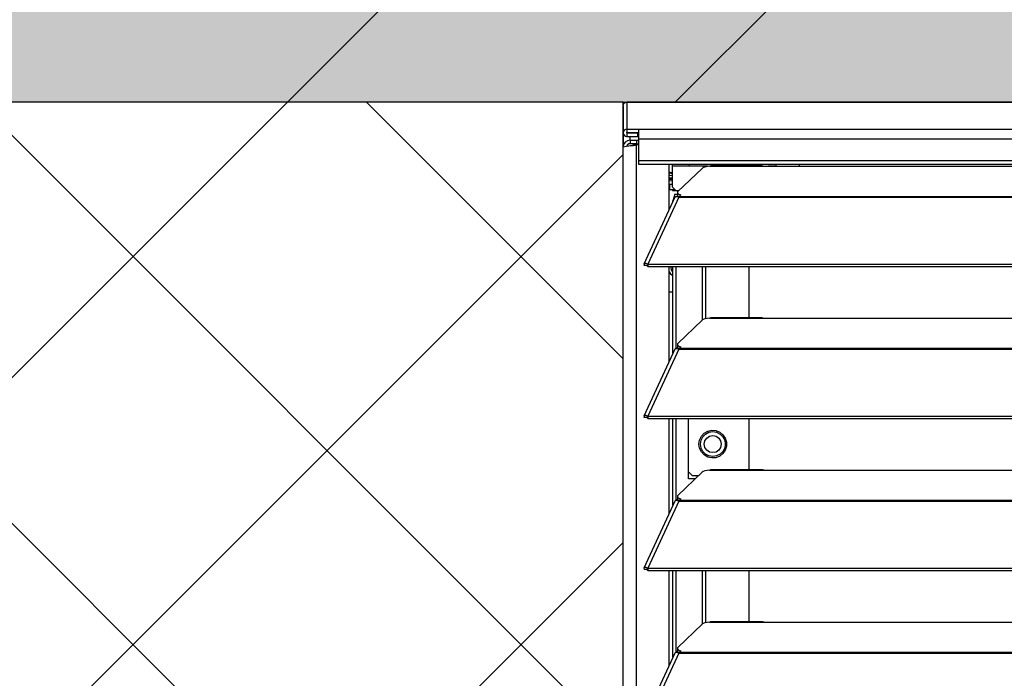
# Model space of a CAD drawing. Header units: millimetres. Extents: x 0 to 39025, y -31299 to 8400.
# Tile 114 of 256: x 15247 to 15532, y -24198 to -24007. Entities that reach past the tile are written whole.
import ezdxf

# ---------------------------------------------------------------- set-up
doc = ezdxf.new("R2010")
doc.units = ezdxf.units.MM
for name, color, linetype in [('ODMIKI funkcionalni', 253, 'Continuous'), ('ODMIKI varnostni', 252, 'Continuous'), ('SREDNJICE_IN_TOCKE', 252, 'Continuous')]:
    doc.layers.add(name, color=color, linetype=linetype)

# ---------------------------------------------------------------- blocks, each defined once
blk = doc.blocks.new('*U59')
at = {"lineweight": 25}
for points, knots in [([(0, 1254.51), (0, 1254.51), (0.08, 1254.91), (0.08, 1254.91), (0.08, 1254.91), (0.31, 1255.26), (0.31, 1255.26), (0.31, 1255.26), (0.65, 1255.48), (0.65, 1255.48), (0.65, 1255.48), (1.05, 1255.57), (1.05, 1255.57)], [0, 0, 0, 0, 1, 1, 1, 2, 2, 2, 3, 3, 3, 4, 4, 4, 4]), ([(1.05, 1247.81), (1.05, 1247.81), (0.65, 1247.73), (0.65, 1247.73), (0.65, 1247.73), (0.31, 1247.5), (0.31, 1247.5), (0.31, 1247.5), (0.08, 1247.16), (0.08, 1247.16), (0.08, 1247.16), (0, 1246.75), (0, 1246.75), (0, 1246.75), (0.08, 1246.35), (0.08, 1246.35), (0.08, 1246.35), (0.31, 1246.01), (0.31, 1246.01), (0.31, 1246.01), (0.65, 1245.78), (0.65, 1245.78), (0.65, 1245.78), (1.05, 1245.7), (1.05, 1245.7)], [0, 0, 0, 0, 1, 1, 1, 2, 2, 2, 3, 3, 3, 4, 4, 4, 5, 5, 5, 6, 6, 6, 7, 7, 7, 8, 8, 8, 8]), ([(1.05, 1246.8), (1.05, 1246.8), (1.03, 1246.8), (1.03, 1246.8), (1.03, 1246.8), (1.02, 1246.79), (1.02, 1246.79), (1.02, 1246.79), (1, 1246.77), (1, 1246.77), (1, 1246.77), (1, 1246.75), (1, 1246.75), (1, 1246.75), (1, 1246.74), (1, 1246.74), (1, 1246.74), (1.02, 1246.72), (1.02, 1246.72), (1.02, 1246.72), (1.03, 1246.71), (1.03, 1246.71), (1.03, 1246.71), (1.05, 1246.7), (1.05, 1246.7)], [0, 0, 0, 0, 1, 1, 1, 2, 2, 2, 3, 3, 3, 4, 4, 4, 5, 5, 5, 6, 6, 6, 7, 7, 7, 8, 8, 8, 8]), ([(4.5, 1247.81), (4.5, 1247.81), (4.5, 1247.74), (4.5, 1247.74), (4.5, 1247.74), (4.5, 1247.57), (4.5, 1247.57), (4.5, 1247.57), (4.5, 1247.3), (4.5, 1247.3), (4.5, 1247.3), (4.5, 1246.94), (4.5, 1246.94), (4.5, 1246.94), (4.5, 1246.5), (4.5, 1246.5), (4.5, 1246.5), (4.5, 1245.99), (4.5, 1245.99), (4.5, 1245.99), (4.5, 1245.45), (4.5, 1245.45), (4.5, 1245.45), (4.5, 1244.89), (4.5, 1244.89)], [0, 0, 0, 0, 1, 1, 1, 2, 2, 2, 3, 3, 3, 4, 4, 4, 5, 5, 5, 6, 6, 6, 7, 7, 7, 8, 8, 8, 8]), ([(2, 1244.58), (2, 1244.58), (1.23, 1244.43), (1.23, 1244.43), (1.23, 1244.43), (0.59, 1243.99), (0.59, 1243.99), (0.59, 1243.99), (0.16, 1243.35), (0.16, 1243.35), (0.16, 1243.35), (0, 1242.58), (0, 1242.58)], [0, 0, 0, 0, 1, 1, 1, 2, 2, 2, 3, 3, 3, 4, 4, 4, 4]), ([(0, 1242.58), (0, 1242.58), (0.13, 1242.67), (0.13, 1242.67), (0.13, 1242.67), (0.48, 1242.75), (0.48, 1242.75), (0.48, 1242.75), (1.02, 1242.84), (1.02, 1242.84), (1.02, 1242.84), (1.69, 1242.92), (1.69, 1242.92), (1.69, 1242.92), (2.39, 1243.01), (2.39, 1243.01), (2.39, 1243.01), (3.05, 1243.09), (3.05, 1243.09), (3.05, 1243.09), (3.57, 1243.18), (3.57, 1243.18), (3.57, 1243.18), (3.9, 1243.27), (3.9, 1243.27)], [0, 0, 0, 0, 1, 1, 1, 2, 2, 2, 3, 3, 3, 4, 4, 4, 5, 5, 5, 6, 6, 6, 7, 7, 7, 8, 8, 8, 8]), ([(2, 1243.57), (2, 1243.57), (1.62, 1243.5), (1.62, 1243.5), (1.62, 1243.5), (1.29, 1243.28), (1.29, 1243.28), (1.29, 1243.28), (1.08, 1242.96), (1.08, 1242.96), (1.08, 1242.96), (1.05, 1242.84), (1.05, 1242.84)], [0, 0, 0, 0, 1, 1, 1, 2, 2, 2, 3, 3, 3, 4, 4, 4, 4]), ([(2.01, 1242.97), (2.01, 1242.97), (2.19, 1243.01), (2.19, 1243.01), (2.19, 1243.01), (2.53, 1243.09), (2.53, 1243.09), (2.53, 1243.09), (2.79, 1243.18), (2.79, 1243.18), (2.79, 1243.18), (2.95, 1243.27), (2.95, 1243.27)], [0, 0, 0, 0, 1, 1, 1, 2, 2, 2, 3, 3, 3, 4, 4, 4, 4]), ([(4.5, 1238.75), (4.5, 1238.75), (4.5, 1238.35), (4.5, 1238.35), (4.5, 1238.35), (4.5, 1238.01), (4.5, 1238.01), (4.5, 1238.01), (4.5, 1237.77), (4.5, 1237.77), (4.5, 1237.77), (4.5, 1237.7), (4.5, 1237.7)], [0, 0, 0, 0, 1, 1, 1, 2, 2, 2, 3, 3, 3, 4, 4, 4, 4]), ([(14.25, 1237.06), (14.25, 1237.06), (14.25, 1237.45), (14.25, 1237.45), (14.25, 1237.45), (14.25, 1237.7), (14.25, 1237.7)], [0, 0, 0, 0, 1, 1, 1, 2, 2, 2, 2]), ([(19.25, 1237.06), (19.25, 1237.06), (19.25, 1237.45), (19.25, 1237.45), (19.25, 1237.45), (19.25, 1237.7), (19.25, 1237.7)], [0, 0, 0, 0, 1, 1, 1, 2, 2, 2, 2]), ([(25, 1237.06), (25, 1237.06), (24.29, 1236.97), (24.29, 1236.97), (24.29, 1236.97), (23.66, 1236.83), (23.66, 1236.83), (23.66, 1236.83), (23.16, 1236.65), (23.16, 1236.65), (23.16, 1236.65), (22.84, 1236.43), (22.84, 1236.43)], [0, 0, 0, 0, 1, 1, 1, 2, 2, 2, 3, 3, 3, 4, 4, 4, 4]), ([(36.25, 1237.7), (36.25, 1237.7), (36.25, 1237.45), (36.25, 1237.45), (36.25, 1237.45), (36.25, 1237.14), (36.25, 1237.14)], [0, 0, 0, 0, 1, 1, 1, 2, 2, 2, 2]), ([(40.31, 1237.11), (40.31, 1237.11), (40.84, 1237.11), (40.84, 1237.11), (40.84, 1237.11), (42, 1237.06), (42, 1237.06)], [0, 0, 0, 0, 1, 1, 1, 2, 2, 2, 2]), ([(44.25, 1237.06), (44.25, 1237.06), (44.25, 1237.45), (44.25, 1237.45), (44.25, 1237.45), (44.25, 1237.7), (44.25, 1237.7)], [0, 0, 0, 0, 1, 1, 1, 2, 2, 2, 2]), ([(13.29, 1234.37), (13.29, 1234.37), (13.29, 1234.37), (13.29, 1234.37), (13.29, 1234.37), (13.31, 1234.41), (13.31, 1234.41), (13.31, 1234.41), (13.35, 1234.45), (13.35, 1234.45), (13.35, 1234.45), (13.38, 1234.48), (13.38, 1234.48), (13.38, 1234.48), (13.43, 1234.5), (13.43, 1234.5), (13.43, 1234.5), (13.48, 1234.51), (13.48, 1234.51), (13.48, 1234.51), (13.53, 1234.51), (13.53, 1234.51), (13.53, 1234.51), (13.57, 1234.5), (13.57, 1234.5)], [0, 0, 0, 0, 1, 1, 1, 2, 2, 2, 3, 3, 3, 4, 4, 4, 5, 5, 5, 6, 6, 6, 7, 7, 7, 8, 8, 8, 8]), ([(14.96, 1228.09), (14.96, 1228.09), (15.13, 1228.29), (15.13, 1228.29), (15.13, 1228.29), (15.56, 1228.33), (15.56, 1228.33), (15.56, 1228.33), (16.12, 1228.13), (16.12, 1228.13)], [0, 0, 0, 0, 1, 1, 1, 2, 2, 2, 3, 3, 3, 3]), ([(15.85, 1229.75), (15.85, 1229.75), (15.74, 1229.63), (15.74, 1229.63), (15.74, 1229.63), (15.7, 1229.49), (15.7, 1229.49), (15.7, 1229.49), (15.71, 1229.36), (15.71, 1229.36), (15.71, 1229.36), (15.8, 1229.23), (15.8, 1229.23), (15.8, 1229.23), (15.93, 1229.1), (15.93, 1229.1), (15.93, 1229.1), (16.13, 1228.98), (16.13, 1228.98), (16.13, 1228.98), (16.37, 1228.87), (16.37, 1228.87), (16.37, 1228.87), (16.67, 1228.77), (16.67, 1228.77)], [0, 0, 0, 0, 1, 1, 1, 2, 2, 2, 3, 3, 3, 4, 4, 4, 5, 5, 5, 6, 6, 6, 7, 7, 7, 8, 8, 8, 8]), ([(16.23, 1228.16), (16.23, 1228.16), (16.13, 1228.21), (16.13, 1228.21), (16.13, 1228.21), (15.93, 1228.34), (15.93, 1228.34), (15.93, 1228.34), (15.8, 1228.46), (15.8, 1228.46), (15.8, 1228.46), (15.71, 1228.59), (15.71, 1228.59), (15.71, 1228.59), (15.7, 1228.7), (15.7, 1228.7)], [0, 0, 0, 0, 1, 1, 1, 2, 2, 2, 3, 3, 3, 4, 4, 4, 5, 5, 5, 5]), ([(16.21, 1228.12), (16.21, 1228.12), (16.21, 1228.16), (16.21, 1228.16), (16.21, 1228.16), (16.21, 1228.19), (16.21, 1228.19), (16.21, 1228.19), (16.21, 1228.22), (16.21, 1228.22), (16.21, 1228.22), (16.21, 1228.25), (16.21, 1228.25), (16.21, 1228.25), (16.21, 1228.28), (16.21, 1228.28), (16.21, 1228.28), (16.21, 1228.3), (16.21, 1228.3), (16.21, 1228.3), (16.21, 1228.33), (16.21, 1228.33), (16.21, 1228.33), (16.21, 1228.34), (16.21, 1228.34)], [0, 0, 0, 0, 1, 1, 1, 2, 2, 2, 3, 3, 3, 4, 4, 4, 5, 5, 5, 6, 6, 6, 7, 7, 7, 8, 8, 8, 8]), ([(7.19, 1208.7), (7.19, 1208.7), (6.64, 1208.91), (6.64, 1208.91), (6.64, 1208.91), (6.22, 1208.88), (6.22, 1208.88), (6.22, 1208.88), (6.02, 1208.66), (6.02, 1208.66), (6.02, 1208.66), (6.11, 1208.32), (6.11, 1208.32)], [0, 0, 0, 0, 1, 1, 1, 2, 2, 2, 3, 3, 3, 4, 4, 4, 4]), ([(7.19, 1208.05), (7.19, 1208.05), (6.97, 1208.27), (6.97, 1208.27), (6.97, 1208.27), (6.82, 1208.37), (6.82, 1208.37), (6.82, 1208.37), (6.77, 1208.38), (6.77, 1208.38), (6.77, 1208.38), (6.87, 1208.33), (6.87, 1208.33)], [0, 0, 0, 0, 1, 1, 1, 2, 2, 2, 3, 3, 3, 4, 4, 4, 4]), ([(13.29, 1206.54), (13.29, 1206.54), (13.73, 1205.93), (13.73, 1205.93), (13.73, 1205.93), (14.39, 1205.46), (14.39, 1205.46)], [0, 0, 0, 0, 1, 1, 1, 2, 2, 2, 2]), ([(13.84, 1208.04), (13.84, 1208.04), (13.8, 1207.71), (13.8, 1207.71), (13.8, 1207.71), (13.93, 1207.05), (13.93, 1207.05), (13.93, 1207.05), (14.29, 1206.5), (14.29, 1206.5), (14.29, 1206.5), (14.39, 1206.41), (14.39, 1206.41)], [0, 0, 0, 0, 1, 1, 1, 2, 2, 2, 3, 3, 3, 4, 4, 4, 4]), ([(25, 1193.08), (25, 1193.08), (24.29, 1193), (24.29, 1193), (24.29, 1193), (23.66, 1192.86), (23.66, 1192.86), (23.66, 1192.86), (23.16, 1192.68), (23.16, 1192.68), (23.16, 1192.68), (22.84, 1192.47), (22.84, 1192.47)], [0, 0, 0, 0, 1, 1, 1, 2, 2, 2, 3, 3, 3, 4, 4, 4, 4]), ([(40.31, 1193.14), (40.31, 1193.14), (40.84, 1193.14), (40.84, 1193.14), (40.84, 1193.14), (42, 1193.08), (42, 1193.08)], [0, 0, 0, 0, 1, 1, 1, 2, 2, 2, 2]), ([(15.85, 1185.78), (15.85, 1185.78), (15.74, 1185.65), (15.74, 1185.65), (15.74, 1185.65), (15.7, 1185.52), (15.7, 1185.52), (15.7, 1185.52), (15.71, 1185.38), (15.71, 1185.38), (15.71, 1185.38), (15.8, 1185.25), (15.8, 1185.25), (15.8, 1185.25), (15.93, 1185.13), (15.93, 1185.13), (15.93, 1185.13), (16.13, 1185.01), (16.13, 1185.01), (16.13, 1185.01), (16.37, 1184.9), (16.37, 1184.9), (16.37, 1184.9), (16.67, 1184.81), (16.67, 1184.81)], [0, 0, 0, 0, 1, 1, 1, 2, 2, 2, 3, 3, 3, 4, 4, 4, 5, 5, 5, 6, 6, 6, 7, 7, 7, 8, 8, 8, 8]), ([(14.96, 1184.12), (14.96, 1184.12), (15.13, 1184.31), (15.13, 1184.31), (15.13, 1184.31), (15.56, 1184.35), (15.56, 1184.35), (15.56, 1184.35), (16.12, 1184.15), (16.12, 1184.15)], [0, 0, 0, 0, 1, 1, 1, 2, 2, 2, 3, 3, 3, 3]), ([(16.23, 1184.19), (16.23, 1184.19), (16.13, 1184.25), (16.13, 1184.25), (16.13, 1184.25), (15.93, 1184.36), (15.93, 1184.36), (15.93, 1184.36), (15.8, 1184.49), (15.8, 1184.49), (15.8, 1184.49), (15.71, 1184.62), (15.71, 1184.62), (15.71, 1184.62), (15.7, 1184.72), (15.7, 1184.72)], [0, 0, 0, 0, 1, 1, 1, 2, 2, 2, 3, 3, 3, 4, 4, 4, 5, 5, 5, 5]), ([(16.21, 1184.15), (16.21, 1184.15), (16.21, 1184.18), (16.21, 1184.18), (16.21, 1184.18), (16.21, 1184.22), (16.21, 1184.22), (16.21, 1184.22), (16.21, 1184.25), (16.21, 1184.25), (16.21, 1184.25), (16.21, 1184.27), (16.21, 1184.27), (16.21, 1184.27), (16.21, 1184.3), (16.21, 1184.3), (16.21, 1184.3), (16.21, 1184.33), (16.21, 1184.33), (16.21, 1184.33), (16.21, 1184.35), (16.21, 1184.35), (16.21, 1184.35), (16.21, 1184.37), (16.21, 1184.37)], [0, 0, 0, 0, 1, 1, 1, 2, 2, 2, 3, 3, 3, 4, 4, 4, 5, 5, 5, 6, 6, 6, 7, 7, 7, 8, 8, 8, 8]), ([(7.19, 1164.72), (7.19, 1164.72), (6.64, 1164.94), (6.64, 1164.94), (6.64, 1164.94), (6.22, 1164.91), (6.22, 1164.91), (6.22, 1164.91), (6.02, 1164.68), (6.02, 1164.68), (6.02, 1164.68), (6.11, 1164.35), (6.11, 1164.35)], [0, 0, 0, 0, 1, 1, 1, 2, 2, 2, 3, 3, 3, 4, 4, 4, 4]), ([(7.19, 1164.07), (7.19, 1164.07), (6.97, 1164.3), (6.97, 1164.3), (6.97, 1164.3), (6.82, 1164.4), (6.82, 1164.4), (6.82, 1164.4), (6.77, 1164.4), (6.77, 1164.4), (6.77, 1164.4), (6.87, 1164.35), (6.87, 1164.35)], [0, 0, 0, 0, 1, 1, 1, 2, 2, 2, 3, 3, 3, 4, 4, 4, 4]), ([(21.96, 1156.65), (21.96, 1156.65), (22.14, 1155.46), (22.14, 1155.46), (22.14, 1155.46), (22.66, 1154.38), (22.66, 1154.38), (22.66, 1154.38), (23.47, 1153.5), (23.47, 1153.5), (23.47, 1153.5), (24.5, 1152.9), (24.5, 1152.9), (24.5, 1152.9), (25.66, 1152.64), (25.66, 1152.64), (25.66, 1152.64), (26.85, 1152.72), (26.85, 1152.72), (26.85, 1152.72), (27.96, 1153.16), (27.96, 1153.16), (27.96, 1153.16), (28.89, 1153.92), (28.89, 1153.92), (28.89, 1153.92), (29.56, 1154.9), (29.56, 1154.9), (29.56, 1154.9), (29.92, 1156.05), (29.92, 1156.05), (29.92, 1156.05), (29.92, 1157.25), (29.92, 1157.25), (29.92, 1157.25), (29.56, 1158.39), (29.56, 1158.39), (29.56, 1158.39), (28.89, 1159.38), (28.89, 1159.38), (28.89, 1159.38), (27.96, 1160.13), (27.96, 1160.13), (27.96, 1160.13), (26.85, 1160.57), (26.85, 1160.57), (26.85, 1160.57), (25.66, 1160.65), (25.66, 1160.65), (25.66, 1160.65), (24.5, 1160.39), (24.5, 1160.39), (24.5, 1160.39), (23.47, 1159.79), (23.47, 1159.79), (23.47, 1159.79), (22.66, 1158.91), (22.66, 1158.91), (22.66, 1158.91), (22.14, 1157.83), (22.14, 1157.83), (22.14, 1157.83), (21.96, 1156.65), (21.96, 1156.65)], [0, 0, 0, 0, 1, 1, 1, 2, 2, 2, 3, 3, 3, 4, 4, 4, 5, 5, 5, 6, 6, 6, 7, 7, 7, 8, 8, 8, 9, 9, 9, 10, 10, 10, 11, 11, 11, 12, 12, 12, 13, 13, 13, 14, 14, 14, 15, 15, 15, 16, 16, 16, 17, 17, 17, 18, 18, 18, 19, 19, 19, 20, 20, 20, 21, 21, 21, 21]), ([(22.36, 1156.65), (22.36, 1156.65), (22.54, 1157.77), (22.54, 1157.77), (22.54, 1157.77), (23.05, 1158.77), (23.05, 1158.77), (23.05, 1158.77), (23.84, 1159.57), (23.84, 1159.57), (23.84, 1159.57), (24.85, 1160.08), (24.85, 1160.08), (24.85, 1160.08), (25.96, 1160.26), (25.96, 1160.26), (25.96, 1160.26), (27.07, 1160.08), (27.07, 1160.08), (27.07, 1160.08), (28.07, 1159.57), (28.07, 1159.57), (28.07, 1159.57), (28.87, 1158.77), (28.87, 1158.77), (28.87, 1158.77), (29.39, 1157.77), (29.39, 1157.77), (29.39, 1157.77), (29.56, 1156.65), (29.56, 1156.65)], [0, 0, 0, 0, 1, 1, 1, 2, 2, 2, 3, 3, 3, 4, 4, 4, 5, 5, 5, 6, 6, 6, 7, 7, 7, 8, 8, 8, 9, 9, 9, 10, 10, 10, 10]), ([(28.42, 1156.65), (28.42, 1156.65), (28.23, 1157.59), (28.23, 1157.59), (28.23, 1157.59), (27.7, 1158.39), (27.7, 1158.39), (27.7, 1158.39), (26.9, 1158.93), (26.9, 1158.93), (26.9, 1158.93), (25.96, 1159.12), (25.96, 1159.12), (25.96, 1159.12), (25.02, 1158.93), (25.02, 1158.93), (25.02, 1158.93), (24.22, 1158.39), (24.22, 1158.39), (24.22, 1158.39), (23.69, 1157.59), (23.69, 1157.59), (23.69, 1157.59), (23.5, 1156.65), (23.5, 1156.65), (23.5, 1156.65), (23.69, 1155.7), (23.69, 1155.7), (23.69, 1155.7), (24.22, 1154.9), (24.22, 1154.9), (24.22, 1154.9), (25.02, 1154.36), (25.02, 1154.36), (25.02, 1154.36), (25.96, 1154.18), (25.96, 1154.18), (25.96, 1154.18), (26.9, 1154.36), (26.9, 1154.36), (26.9, 1154.36), (27.7, 1154.9), (27.7, 1154.9), (27.7, 1154.9), (28.23, 1155.7), (28.23, 1155.7), (28.23, 1155.7), (28.42, 1156.65), (28.42, 1156.65)], [0, 0, 0, 0, 1, 1, 1, 2, 2, 2, 3, 3, 3, 4, 4, 4, 5, 5, 5, 6, 6, 6, 7, 7, 7, 8, 8, 8, 9, 9, 9, 10, 10, 10, 11, 11, 11, 12, 12, 12, 13, 13, 13, 14, 14, 14, 15, 15, 15, 16, 16, 16, 16]), ([(29.56, 1156.65), (29.56, 1156.65), (29.39, 1155.52), (29.39, 1155.52), (29.39, 1155.52), (28.87, 1154.52), (28.87, 1154.52), (28.87, 1154.52), (28.07, 1153.72), (28.07, 1153.72), (28.07, 1153.72), (27.07, 1153.21), (27.07, 1153.21), (27.07, 1153.21), (25.96, 1153.03), (25.96, 1153.03), (25.96, 1153.03), (24.85, 1153.21), (24.85, 1153.21), (24.85, 1153.21), (23.84, 1153.72), (23.84, 1153.72), (23.84, 1153.72), (23.05, 1154.52), (23.05, 1154.52), (23.05, 1154.52), (22.54, 1155.52), (22.54, 1155.52), (22.54, 1155.52), (22.36, 1156.65), (22.36, 1156.65)], [0, 0, 0, 0, 1, 1, 1, 2, 2, 2, 3, 3, 3, 4, 4, 4, 5, 5, 5, 6, 6, 6, 7, 7, 7, 8, 8, 8, 9, 9, 9, 10, 10, 10, 10]), ([(25, 1149.11), (25, 1149.11), (24.29, 1149.02), (24.29, 1149.02), (24.29, 1149.02), (23.66, 1148.89), (23.66, 1148.89), (23.66, 1148.89), (23.16, 1148.7), (23.16, 1148.7), (23.16, 1148.7), (22.84, 1148.49), (22.84, 1148.49)], [0, 0, 0, 0, 1, 1, 1, 2, 2, 2, 3, 3, 3, 4, 4, 4, 4]), ([(40.31, 1149.16), (40.31, 1149.16), (40.84, 1149.16), (40.84, 1149.16), (40.84, 1149.16), (42, 1149.11), (42, 1149.11)], [0, 0, 0, 0, 1, 1, 1, 2, 2, 2, 2]), ([(14.96, 1140.15), (14.96, 1140.15), (15.13, 1140.33), (15.13, 1140.33), (15.13, 1140.33), (15.56, 1140.38), (15.56, 1140.38), (15.56, 1140.38), (16.12, 1140.18), (16.12, 1140.18)], [0, 0, 0, 0, 1, 1, 1, 2, 2, 2, 3, 3, 3, 3]), ([(15.85, 1141.8), (15.85, 1141.8), (15.74, 1141.68), (15.74, 1141.68), (15.74, 1141.68), (15.7, 1141.54), (15.7, 1141.54), (15.7, 1141.54), (15.71, 1141.41), (15.71, 1141.41), (15.71, 1141.41), (15.8, 1141.28), (15.8, 1141.28), (15.8, 1141.28), (15.93, 1141.15), (15.93, 1141.15), (15.93, 1141.15), (16.13, 1141.04), (16.13, 1141.04), (16.13, 1141.04), (16.37, 1140.92), (16.37, 1140.92), (16.37, 1140.92), (16.67, 1140.83), (16.67, 1140.83)], [0, 0, 0, 0, 1, 1, 1, 2, 2, 2, 3, 3, 3, 4, 4, 4, 5, 5, 5, 6, 6, 6, 7, 7, 7, 8, 8, 8, 8]), ([(16.23, 1140.22), (16.23, 1140.22), (16.13, 1140.27), (16.13, 1140.27), (16.13, 1140.27), (15.93, 1140.39), (15.93, 1140.39), (15.93, 1140.39), (15.8, 1140.51), (15.8, 1140.51), (15.8, 1140.51), (15.71, 1140.65), (15.71, 1140.65), (15.71, 1140.65), (15.7, 1140.75), (15.7, 1140.75)], [0, 0, 0, 0, 1, 1, 1, 2, 2, 2, 3, 3, 3, 4, 4, 4, 5, 5, 5, 5]), ([(16.21, 1140.18), (16.21, 1140.18), (16.21, 1140.21), (16.21, 1140.21), (16.21, 1140.21), (16.21, 1140.24), (16.21, 1140.24), (16.21, 1140.24), (16.21, 1140.28), (16.21, 1140.28), (16.21, 1140.28), (16.21, 1140.31), (16.21, 1140.31), (16.21, 1140.31), (16.21, 1140.33), (16.21, 1140.33), (16.21, 1140.33), (16.21, 1140.36), (16.21, 1140.36), (16.21, 1140.36), (16.21, 1140.38), (16.21, 1140.38), (16.21, 1140.38), (16.21, 1140.4), (16.21, 1140.4)], [0, 0, 0, 0, 1, 1, 1, 2, 2, 2, 3, 3, 3, 4, 4, 4, 5, 5, 5, 6, 6, 6, 7, 7, 7, 8, 8, 8, 8]), ([(7.19, 1120.75), (7.19, 1120.75), (6.64, 1120.97), (6.64, 1120.97), (6.64, 1120.97), (6.22, 1120.93), (6.22, 1120.93), (6.22, 1120.93), (6.02, 1120.71), (6.02, 1120.71), (6.02, 1120.71), (6.11, 1120.38), (6.11, 1120.38)], [0, 0, 0, 0, 1, 1, 1, 2, 2, 2, 3, 3, 3, 4, 4, 4, 4]), ([(7.19, 1120.1), (7.19, 1120.1), (6.97, 1120.32), (6.97, 1120.32), (6.97, 1120.32), (6.82, 1120.42), (6.82, 1120.42), (6.82, 1120.42), (6.77, 1120.43), (6.77, 1120.43), (6.77, 1120.43), (6.87, 1120.38), (6.87, 1120.38)], [0, 0, 0, 0, 1, 1, 1, 2, 2, 2, 3, 3, 3, 4, 4, 4, 4]), ([(25, 1105.13), (25, 1105.13), (24.29, 1105.05), (24.29, 1105.05), (24.29, 1105.05), (23.66, 1104.91), (23.66, 1104.91), (23.66, 1104.91), (23.16, 1104.73), (23.16, 1104.73), (23.16, 1104.73), (22.84, 1104.51), (22.84, 1104.51)], [0, 0, 0, 0, 1, 1, 1, 2, 2, 2, 3, 3, 3, 4, 4, 4, 4]), ([(40.31, 1105.2), (40.31, 1105.2), (40.84, 1105.19), (40.84, 1105.19), (40.84, 1105.19), (42, 1105.13), (42, 1105.13)], [0, 0, 0, 0, 1, 1, 1, 2, 2, 2, 2]), ([(15.85, 1097.83), (15.85, 1097.83), (15.74, 1097.7), (15.74, 1097.7), (15.74, 1097.7), (15.7, 1097.57), (15.7, 1097.57), (15.7, 1097.57), (15.71, 1097.44), (15.71, 1097.44), (15.71, 1097.44), (15.8, 1097.3), (15.8, 1097.3), (15.8, 1097.3), (15.93, 1097.18), (15.93, 1097.18), (15.93, 1097.18), (16.13, 1097.06), (16.13, 1097.06), (16.13, 1097.06), (16.37, 1096.96), (16.37, 1096.96), (16.37, 1096.96), (16.67, 1096.86), (16.67, 1096.86)], [0, 0, 0, 0, 1, 1, 1, 2, 2, 2, 3, 3, 3, 4, 4, 4, 5, 5, 5, 6, 6, 6, 7, 7, 7, 8, 8, 8, 8]), ([(14.96, 1096.18), (14.96, 1096.18), (15.13, 1096.36), (15.13, 1096.36), (15.13, 1096.36), (15.56, 1096.41), (15.56, 1096.41), (15.56, 1096.41), (16.12, 1096.2), (16.12, 1096.2)], [0, 0, 0, 0, 1, 1, 1, 2, 2, 2, 3, 3, 3, 3]), ([(16.23, 1096.25), (16.23, 1096.25), (16.13, 1096.3), (16.13, 1096.3), (16.13, 1096.3), (15.93, 1096.42), (15.93, 1096.42), (15.93, 1096.42), (15.8, 1096.54), (15.8, 1096.54), (15.8, 1096.54), (15.71, 1096.67), (15.71, 1096.67), (15.71, 1096.67), (15.7, 1096.78), (15.7, 1096.78)], [0, 0, 0, 0, 1, 1, 1, 2, 2, 2, 3, 3, 3, 4, 4, 4, 5, 5, 5, 5]), ([(16.21, 1096.2), (16.21, 1096.2), (16.21, 1096.24), (16.21, 1096.24), (16.21, 1096.24), (16.21, 1096.27), (16.21, 1096.27), (16.21, 1096.27), (16.21, 1096.3), (16.21, 1096.3), (16.21, 1096.3), (16.21, 1096.33), (16.21, 1096.33), (16.21, 1096.33), (16.21, 1096.36), (16.21, 1096.36), (16.21, 1096.36), (16.21, 1096.38), (16.21, 1096.38), (16.21, 1096.38), (16.21, 1096.4), (16.21, 1096.4), (16.21, 1096.4), (16.21, 1096.42), (16.21, 1096.42)], [0, 0, 0, 0, 1, 1, 1, 2, 2, 2, 3, 3, 3, 4, 4, 4, 5, 5, 5, 6, 6, 6, 7, 7, 7, 8, 8, 8, 8])]:
    blk.add_open_spline(points, degree=3, knots=knots, dxfattribs=at)
for points in [[(0, 1254.51), (0, 1254.51), (0, 1246.75), (0, 1246.75)], [(1148.95, 1255.59), (1148.95, 1255.59), (1.05, 1255.59), (1.05, 1255.59)], [(1.05, 1255.59), (1.05, 1255.59), (1148.95, 1255.59), (1148.95, 1255.59)], [(1.05, 1255.59), (1.05, 1255.59), (1.05, 1255.57), (1.05, 1255.57)], [(1.05, 1255.59), (1.05, 1255.59), (1.05, 1255.59), (1.05, 1255.59)], [(1.05, 1255.57), (1.05, 1255.57), (1.05, 1247.81), (1.05, 1247.81)], [(0, 1246.75), (0, 1246.75), (0, 1242.58), (0, 1242.58)], [(1.05, 1247.81), (1.05, 1247.81), (4.5, 1247.81), (4.5, 1247.81)], [(1.05, 1247.81), (1.05, 1247.81), (1.05, 1247.81), (1.05, 1247.81)], [(1.05, 1247.81), (1.05, 1247.81), (1148.95, 1247.81), (1148.95, 1247.81)], [(1.05, 1247.81), (1.05, 1247.81), (1.05, 1246.8), (1.05, 1246.8)], [(1.05, 1246.8), (1.05, 1246.8), (4.5, 1246.8), (4.5, 1246.8)], [(1.05, 1246.8), (1.05, 1246.8), (1.05, 1246.7), (1.05, 1246.7)], [(1.05, 1246.7), (1.05, 1246.7), (1.05, 1245.7), (1.05, 1245.7)], [(1.05, 1246.7), (1.05, 1246.7), (4.15, 1246.7), (4.15, 1246.7)], [(1.05, 1245.7), (1.05, 1245.7), (4.15, 1245.7), (4.15, 1245.7)], [(2, 1244.58), (2, 1244.58), (2, 1245.7), (2, 1245.7)], [(4.15, 1246.7), (4.15, 1246.7), (4.5, 1246.71), (4.5, 1246.71)], [(4.15, 1246.7), (4.15, 1246.7), (4.15, 1245.7), (4.15, 1245.7)], [(4.15, 1245.7), (4.15, 1245.7), (4.5, 1245.71), (4.5, 1245.71)], [(0, 531.77), (0, 531.77), (0, 1242.58), (0, 1242.58)], [(0, 17.6), (0, 17.6), (0, 1242.58), (0, 1242.58)], [(2, 1244.58), (2, 1244.58), (3.9, 1244.57), (3.9, 1244.57)], [(2, 1244.58), (2, 1244.58), (2, 1243.57), (2, 1243.57)], [(3.9, 1243.57), (3.9, 1243.57), (2, 1243.57), (2, 1243.57)], [(2.01, 1242.97), (2.01, 1242.97), (2, 1242.97), (2, 1242.97)], [(2.95, 1243.27), (2.95, 1243.27), (4.5, 1243.38), (4.5, 1243.38)], [(3.9, 1243.27), (3.9, 1243.27), (2.95, 1243.27), (2.95, 1243.27)], [(3.9, 1244.57), (3.9, 1244.57), (4.5, 1244.62), (4.5, 1244.62)], [(3.9, 1244.57), (3.9, 1244.57), (3.9, 1243.57), (3.9, 1243.57)], [(3.9, 1243.57), (3.9, 1243.57), (4.5, 1243.61), (4.5, 1243.61)], [(3.9, 1243.27), (3.9, 1243.27), (4.5, 1243.31), (4.5, 1243.31)], [(3.9, 531.77), (3.9, 531.77), (3.9, 1243.27), (3.9, 1243.27)], [(3.9, 17.6), (3.9, 17.6), (3.9, 1243.27), (3.9, 1243.27)], [(1145.5, 1244.89), (1145.5, 1244.89), (4.5, 1244.89), (4.5, 1244.89)], [(4.5, 1244.89), (4.5, 1244.89), (4.5, 1238.75), (4.5, 1238.75)], [(4.5, 1238.75), (4.5, 1238.75), (1145.5, 1238.75), (1145.5, 1238.75)], [(4.5, 1237.7), (4.5, 1237.7), (1145.5, 1237.7), (1145.5, 1237.7)], [(13.29, 1224.51), (13.29, 1224.51), (13.29, 1237.7), (13.29, 1237.7)], [(14.25, 1231.02), (14.25, 1231.02), (14.25, 1237.06), (14.25, 1237.06)], [(19.25, 1237.06), (19.25, 1237.06), (14.25, 1237.06), (14.25, 1237.06)], [(24.64, 1237.06), (24.64, 1237.06), (19.25, 1237.06), (19.25, 1237.06)], [(25, 1237.06), (25, 1237.06), (25.28, 1237.11), (25.28, 1237.11)], [(25, 1237.06), (25, 1237.06), (42, 1237.06), (42, 1237.06)], [(40.31, 1237.14), (40.31, 1237.14), (25.28, 1237.14), (25.28, 1237.14)], [(44.25, 1237.06), (44.25, 1237.06), (41.99, 1237.06), (41.99, 1237.06)], [(42, 1237.06), (42, 1237.06), (225, 1237.06), (225, 1237.06)], [(51.05, 1237.06), (51.05, 1237.06), (51.05, 1237.7), (51.05, 1237.7)], [(14.25, 1235.08), (14.25, 1235.08), (13.29, 1235.33), (13.29, 1235.33)], [(14.25, 1235.02), (14.25, 1235.02), (13.29, 1235.26), (13.29, 1235.26)], [(14.25, 1234.85), (14.25, 1234.85), (13.29, 1235.1), (13.29, 1235.1)], [(13.29, 1233.72), (13.29, 1233.72), (14.25, 1233.67), (14.25, 1233.67)], [(13.57, 1234.5), (13.57, 1234.5), (14.25, 1234.33), (14.25, 1234.33)], [(22.84, 1236.43), (22.84, 1236.43), (15.85, 1229.75), (15.85, 1229.75)], [(13.29, 1233.65), (13.29, 1233.65), (14.25, 1233.6), (14.25, 1233.6)], [(13.29, 1233.56), (13.29, 1233.56), (14.25, 1233.51), (14.25, 1233.51)], [(14.25, 1233.34), (14.25, 1233.34), (13.29, 1233.39), (13.29, 1233.39)], [(13.29, 1233.3), (13.29, 1233.3), (14.25, 1233.25), (14.25, 1233.25)], [(14.25, 1232.75), (14.25, 1232.75), (13.29, 1232.8), (13.29, 1232.8)], [(13.29, 1231.77), (13.29, 1231.77), (13.4, 1231.77), (13.4, 1231.77)], [(13.4, 1231.77), (13.4, 1231.77), (13.4, 1230.26), (13.4, 1230.26)], [(14.25, 1231.77), (14.25, 1231.77), (13.4, 1231.77), (13.4, 1231.77)], [(15.25, 1230.02), (15.25, 1230.02), (14.25, 1231.02), (14.25, 1231.02)], [(14.94, 1228.11), (14.94, 1228.11), (6.04, 1208.72), (6.04, 1208.72)], [(16.11, 1228.12), (16.11, 1228.12), (7.19, 1208.7), (7.19, 1208.7)], [(13.4, 1230.26), (13.4, 1230.26), (13.29, 1230.26), (13.29, 1230.26)], [(15.01, 1230.26), (15.01, 1230.26), (13.4, 1230.26), (13.4, 1230.26)], [(14.25, 1230.26), (14.25, 1230.26), (14.25, 1230.02), (14.25, 1230.02)], [(14.25, 1230.02), (14.25, 1230.02), (16, 1230.02), (16, 1230.02)], [(15, 1229.02), (15, 1229.02), (14.39, 1227), (14.39, 1227)], [(15, 1229.02), (15, 1229.02), (15.7, 1229.02), (15.7, 1229.02)], [(15.25, 1230.02), (15.25, 1230.02), (16.12, 1230.02), (16.12, 1230.02)], [(15.62, 1228.31), (15.62, 1228.31), (15.79, 1228.47), (15.79, 1228.47)], [(15.7, 1229.46), (15.7, 1229.46), (15.7, 1228.7), (15.7, 1228.7)], [(16, 1230.02), (16, 1230.02), (16, 1229.9), (16, 1229.9)], [(16.12, 1228.13), (16.12, 1228.13), (16.11, 1228.12), (16.11, 1228.12)], [(16.11, 1228.12), (16.11, 1228.12), (16.21, 1228.12), (16.21, 1228.12)], [(16.19, 1228.12), (16.19, 1228.12), (16.21, 1228.14), (16.21, 1228.14)], [(16.21, 1228.34), (16.21, 1228.34), (16.67, 1228.77), (16.67, 1228.77)], [(16.21, 1228.34), (16.21, 1228.34), (1133.33, 1228.34), (1133.33, 1228.34)], [(16.21, 1228.12), (16.21, 1228.12), (1133.33, 1228.12), (1133.33, 1228.12)], [(14.39, 1226.9), (14.39, 1226.9), (14.39, 1227), (14.39, 1227)], [(6.87, 1208.33), (6.87, 1208.33), (6.11, 1208.32), (6.11, 1208.32)], [(7.19, 1208.05), (7.19, 1208.05), (7.19, 1208.7), (7.19, 1208.7)], [(7.19, 1208.7), (7.19, 1208.7), (7.21, 1208.7), (7.21, 1208.7)], [(7.19, 1208.05), (7.19, 1208.05), (7.21, 1208.04), (7.21, 1208.04)], [(7.21, 1208.04), (7.21, 1208.04), (7.21, 1208.7), (7.21, 1208.7)], [(7.21, 1208.7), (7.21, 1208.7), (1142.79, 1208.7), (1142.79, 1208.7)], [(7.21, 1208.04), (7.21, 1208.04), (1142.79, 1208.04), (1142.79, 1208.04)], [(13.29, 1180.53), (13.29, 1180.53), (13.29, 1208.04), (13.29, 1208.04)], [(14.39, 1182.92), (14.39, 1182.92), (14.39, 1208.04), (14.39, 1208.04)], [(15.33, 1184.33), (15.33, 1184.33), (15.33, 1208.04), (15.33, 1208.04)], [(23.01, 1192.57), (23.01, 1192.57), (23.01, 1208.04), (23.01, 1208.04)], [(23.96, 1192.93), (23.96, 1192.93), (23.96, 1208.04), (23.96, 1208.04)], [(36.51, 1193.16), (36.51, 1193.16), (36.51, 1208.04), (36.51, 1208.04)], [(13.29, 1200.67), (13.29, 1200.67), (14.39, 1200.67), (14.39, 1200.67)], [(22.84, 1192.47), (22.84, 1192.47), (15.85, 1185.78), (15.85, 1185.78)], [(25, 1193.08), (25, 1193.08), (25.28, 1193.14), (25.28, 1193.14)], [(25, 1193.08), (25, 1193.08), (42, 1193.08), (42, 1193.08)], [(40.31, 1193.16), (40.31, 1193.16), (25.28, 1193.16), (25.28, 1193.16)], [(42, 1193.08), (42, 1193.08), (225, 1193.08), (225, 1193.08)], [(15.7, 1185.49), (15.7, 1185.49), (15.7, 1184.72), (15.7, 1184.72)], [(14.94, 1184.13), (14.94, 1184.13), (6.04, 1164.74), (6.04, 1164.74)], [(16.11, 1184.15), (16.11, 1184.15), (7.19, 1164.72), (7.19, 1164.72)], [(15.62, 1184.33), (15.62, 1184.33), (15.79, 1184.49), (15.79, 1184.49)], [(16.11, 1184.15), (16.11, 1184.15), (16.21, 1184.15), (16.21, 1184.15)], [(16.12, 1184.15), (16.12, 1184.15), (16.11, 1184.15), (16.11, 1184.15)], [(16.19, 1184.15), (16.19, 1184.15), (16.21, 1184.18), (16.21, 1184.18)], [(16.21, 1184.37), (16.21, 1184.37), (16.67, 1184.81), (16.67, 1184.81)], [(16.21, 1184.37), (16.21, 1184.37), (1133.33, 1184.37), (1133.33, 1184.37)], [(16.21, 1184.15), (16.21, 1184.15), (1133.33, 1184.15), (1133.33, 1184.15)], [(6.87, 1164.35), (6.87, 1164.35), (6.11, 1164.35), (6.11, 1164.35)], [(7.19, 1164.07), (7.19, 1164.07), (7.19, 1164.72), (7.19, 1164.72)], [(7.19, 1164.72), (7.19, 1164.72), (7.21, 1164.72), (7.21, 1164.72)], [(7.19, 1164.07), (7.19, 1164.07), (7.21, 1164.07), (7.21, 1164.07)], [(7.21, 1164.07), (7.21, 1164.07), (7.21, 1164.72), (7.21, 1164.72)], [(7.21, 1164.72), (7.21, 1164.72), (1142.79, 1164.72), (1142.79, 1164.72)], [(7.21, 1164.07), (7.21, 1164.07), (1142.79, 1164.07), (1142.79, 1164.07)], [(13.29, 1136.55), (13.29, 1136.55), (13.29, 1164.07), (13.29, 1164.07)], [(14.39, 1138.94), (14.39, 1138.94), (14.39, 1164.07), (14.39, 1164.07)], [(15.33, 1140.36), (15.33, 1140.36), (15.33, 1164.07), (15.33, 1164.07)], [(18.96, 1146.6), (18.96, 1146.6), (18.96, 1164.07), (18.96, 1164.07)], [(36.51, 1149.19), (36.51, 1149.19), (36.51, 1164.07), (36.51, 1164.07)], [(22.84, 1148.49), (22.84, 1148.49), (15.85, 1141.8), (15.85, 1141.8)], [(19.96, 1147.6), (19.96, 1147.6), (18.96, 1148.6), (18.96, 1148.6)], [(25, 1149.11), (25, 1149.11), (25.28, 1149.16), (25.28, 1149.16)], [(25, 1149.11), (25, 1149.11), (42, 1149.11), (42, 1149.11)], [(40.31, 1149.19), (40.31, 1149.19), (25.28, 1149.19), (25.28, 1149.19)], [(42, 1149.11), (42, 1149.11), (225, 1149.11), (225, 1149.11)], [(20.86, 1146.6), (20.86, 1146.6), (18.96, 1146.6), (18.96, 1146.6)], [(19.96, 1147.6), (19.96, 1147.6), (21.91, 1147.6), (21.91, 1147.6)], [(14.94, 1140.16), (14.94, 1140.16), (6.04, 1120.77), (6.04, 1120.77)], [(16.11, 1140.18), (16.11, 1140.18), (7.19, 1120.75), (7.19, 1120.75)], [(15.62, 1140.36), (15.62, 1140.36), (15.79, 1140.53), (15.79, 1140.53)], [(15.7, 1141.51), (15.7, 1141.51), (15.7, 1140.75), (15.7, 1140.75)], [(16.11, 1140.18), (16.11, 1140.18), (16.21, 1140.18), (16.21, 1140.18)], [(16.12, 1140.18), (16.12, 1140.18), (16.11, 1140.18), (16.11, 1140.18)], [(16.19, 1140.18), (16.19, 1140.18), (16.21, 1140.2), (16.21, 1140.2)], [(16.21, 1140.4), (16.21, 1140.4), (16.67, 1140.83), (16.67, 1140.83)], [(16.21, 1140.4), (16.21, 1140.4), (1133.33, 1140.4), (1133.33, 1140.4)], [(16.21, 1140.18), (16.21, 1140.18), (1133.33, 1140.18), (1133.33, 1140.18)], [(6.87, 1120.38), (6.87, 1120.38), (6.11, 1120.38), (6.11, 1120.38)], [(7.19, 1120.1), (7.19, 1120.1), (7.19, 1120.75), (7.19, 1120.75)], [(7.19, 1120.75), (7.19, 1120.75), (7.21, 1120.75), (7.21, 1120.75)], [(7.19, 1120.1), (7.19, 1120.1), (7.21, 1120.1), (7.21, 1120.1)], [(7.21, 1120.1), (7.21, 1120.1), (7.21, 1120.75), (7.21, 1120.75)], [(7.21, 1120.75), (7.21, 1120.75), (1142.79, 1120.75), (1142.79, 1120.75)], [(7.21, 1120.1), (7.21, 1120.1), (1142.79, 1120.1), (1142.79, 1120.1)], [(13.29, 1092.59), (13.29, 1092.59), (13.29, 1120.1), (13.29, 1120.1)], [(14.39, 1094.97), (14.39, 1094.97), (14.39, 1120.1), (14.39, 1120.1)], [(15.33, 1096.38), (15.33, 1096.38), (15.33, 1120.1), (15.33, 1120.1)], [(23.01, 1104.63), (23.01, 1104.63), (23.01, 1120.1), (23.01, 1120.1)], [(23.96, 1104.98), (23.96, 1104.98), (23.96, 1120.1), (23.96, 1120.1)], [(36.51, 1105.21), (36.51, 1105.21), (36.51, 1120.1), (36.51, 1120.1)], [(22.84, 1104.51), (22.84, 1104.51), (15.85, 1097.83), (15.85, 1097.83)], [(25, 1105.13), (25, 1105.13), (25.28, 1105.19), (25.28, 1105.19)], [(25, 1105.13), (25, 1105.13), (42, 1105.13), (42, 1105.13)], [(40.31, 1105.21), (40.31, 1105.21), (25.28, 1105.21), (25.28, 1105.21)], [(42, 1105.13), (42, 1105.13), (225, 1105.13), (225, 1105.13)], [(15.7, 1097.54), (15.7, 1097.54), (15.7, 1096.78), (15.7, 1096.78)], [(14.94, 1096.19), (14.94, 1096.19), (6.04, 1076.8), (6.04, 1076.8)], [(16.11, 1096.2), (16.11, 1096.2), (7.19, 1076.78), (7.19, 1076.78)], [(15.62, 1096.38), (15.62, 1096.38), (15.79, 1096.55), (15.79, 1096.55)], [(16.11, 1096.2), (16.11, 1096.2), (16.21, 1096.2), (16.21, 1096.2)], [(16.12, 1096.2), (16.12, 1096.2), (16.11, 1096.2), (16.11, 1096.2)], [(16.19, 1096.2), (16.19, 1096.2), (16.21, 1096.22), (16.21, 1096.22)], [(16.21, 1096.42), (16.21, 1096.42), (16.67, 1096.86), (16.67, 1096.86)], [(16.21, 1096.42), (16.21, 1096.42), (1133.33, 1096.42), (1133.33, 1096.42)], [(16.21, 1096.2), (16.21, 1096.2), (1133.33, 1096.2), (1133.33, 1096.2)]]:
    blk.add_open_spline(points, degree=3, dxfattribs=at)

msp = doc.modelspace()

# ---------------------------------------------------------------- hatches: boundary and pattern name
at = {"layer": 'ODMIKI funkcionalni'}
h = msp.add_hatch(dxfattribs=at)
h.set_pattern_fill('ANSI31', color=256, scale=25)
h.set_pattern_definition([(45, (-1299.93, -34369.42), (-56.1266, 56.1266), [])])
h.paths.add_polyline_path([(15421.96, -25286.44), (15421.96, -24030.86), (16571.96, -24030.86), (16571.96, -25286.44), (17171.96, -25286.44), (17171.96, -23530.86), (15121.96, -23530.86), (15121.96, -25286.44)])
at = {"layer": 'ODMIKI varnostni'}
h = msp.add_hatch(dxfattribs=at)
h.set_pattern_fill('ANSI31', color=256, scale=25, angle=90)
h.set_pattern_definition([(135, (0, -3070.55), (-56.1266, -56.1266), [])])
h.paths.add_polyline_path([(15121.98, -25286.44), (15421.96, -25286.44), (15421.96, -24030.86), (15121.98, -24030.86)])
at = {"layer": 'SREDNJICE_IN_TOCKE'}
h = msp.add_hatch(color=256, dxfattribs=at)
h.dxf.hatch_style = 1
edge = h.paths.add_edge_path()
edge.add_line((17875.2, -23142.87), (15121.98, -23142.87))
edge.add_line((15121.98, -23142.87), (15121.98, -24030.86))
edge.add_line((15121.98, -24030.86), (15421.96, -24030.86))
edge.add_spline(control_points=[(15423.01, -24030.85), (15423.01, -24030.85), (15709.98, -24030.85), (15996.96, -24030.85)], knot_values=[0.5, 0.5, 0.5, 0.5, 1, 1, 1, 1], degree=3, periodic=0)
edge.add_spline(control_points=[(15423.01, -24030.87), (15423.01, -24030.87), (15423.01, -24030.85), (15423.01, -24030.85)], knot_values=[0.00001, 0.00001, 0.00001, 0.00001, 0.99999, 0.99999, 0.99999, 0.99999], degree=3, periodic=0)
edge.add_spline(control_points=[(15423.01, -24030.85), (15423.01, -24030.85), (15709.98, -24030.85), (15996.96, -24030.85)], knot_values=[0.5, 0.5, 0.5, 0.5, 1, 1, 1, 1], degree=3, periodic=0)
edge.add_spline(control_points=[(15996.96, -24030.85), (16283.93, -24030.85), (16570.91, -24030.85), (16570.91, -24030.85)], knot_values=[0, 0, 0, 0, 0.5, 0.5, 0.5, 0.5], degree=3, periodic=0)
edge.add_spline(control_points=[(16571.96, -24031.93), (16571.96, -24031.93), (16571.96, -24033.87), (16571.96, -24035.81)], knot_values=[0.5, 0.5, 0.5, 0.5, 1, 1, 1, 1], degree=3, periodic=0)
edge.add_spline(control_points=[(16571.96, -24035.81), (16571.96, -24037.75), (16571.96, -24039.69), (16571.96, -24039.69)], knot_values=[0, 0, 0, 0, 0.5, 0.5, 0.5, 0.5], degree=3, periodic=0)
edge.add_line((16571.96, -24043.47), (17571.96, -25286.44))
edge.add_line((17571.96, -25286.44), (17875.2, -25286.44))
edge.add_line((17875.2, -25286.44), (17875.2, -23142.87))

# ---------------------------------------------------------------- linework, layer by layer
at = {"layer": 'ODMIKI funkcionalni'}
msp.add_lwpolyline([(15421.96, -25286.44), (15421.96, -24030.86), (16571.96, -24030.86), (16571.96, -25286.44), (17171.96, -25286.44), (17171.96, -23530.86), (15121.96, -23530.86), (15121.96, -25286.44)], close=True, dxfattribs=at)
at = {"layer": 'ODMIKI varnostni'}
msp.add_lwpolyline([(15121.98, -25286.44), (15421.96, -25286.44), (15421.96, -24030.86), (15121.98, -24030.86)], close=True, dxfattribs=at)

# ---------------------------------------------------------------- block references
at = {"color": 1}
msp.add_blockref('*U59', (15421.96, -25286.44), dxfattribs=at)

doc.saveas('drawing.dxf')
